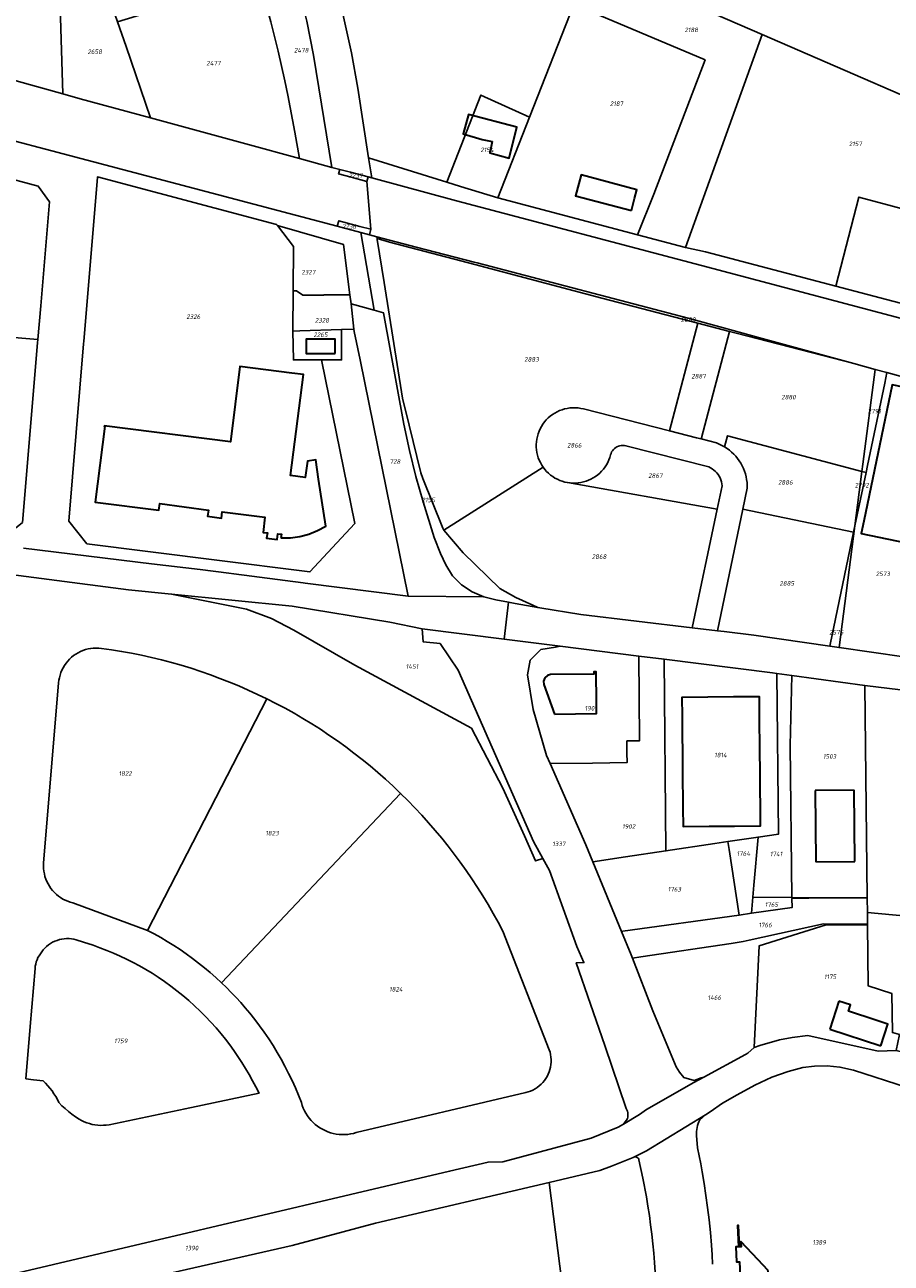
# Model space of a CAD drawing. Extents: x 177930 to 190767, y 381068 to 392034.
# Tile 88 of 256: x 181707 to 182052, y 385150 to 385643. Entities that reach past the tile are written whole.
import ezdxf
from ezdxf.enums import TextEntityAlignment as Align

# ---------------------------------------------------------------- set-up
doc = ezdxf.new("R2010")
doc.units = 0
for name, color, linetype, lineweight in [('B-XX-KG-GRENS_PERCEEL-GV', 150, 'Continuous', 25), ('B-XX-KG-GRENS_PERCEEL-S', 150, 'Continuous', 25), ('B-XX-OG-BEBOUWING-G', 7, 'Continuous', 35)]:
    doc.layers.add(name, color=color, linetype=linetype, lineweight=lineweight)
doc.styles.add('NLCS-ISO', font='NLCS-ISO.ttf', dxfattribs={"height": 1.8})

# ---------------------------------------------------------------- blocks, each defined once
blk = doc.blocks.new('SKG-PERCEELNUMMER-SO')
at = {"layer": 'DefPoints'}
blk.add_point((0, 0), dxfattribs=at)
at = {"style": 'NLCS-ISO', "oblique": 10, "flags": 1}
blk.add_attdef('GEMEENTECODE', text='', height=1.8, dxfattribs=at).set_placement((-0.5, 2.55), align=Align.MIDDLE_RIGHT)
at = {"style": 'NLCS-ISO', "oblique": 10}
blk.add_attdef('PERCEELNUMMER', text='', height=1.8, dxfattribs=at).set_placement((0, 0), align=Align.MIDDLE_CENTER)
at = {"style": 'NLCS-ISO', "oblique": 10, "flags": 1}
blk.add_attdef('SECTIE', text='', height=1.8, dxfattribs=at).set_placement((0.5, 2.5), align=Align.MIDDLE_LEFT)

msp = doc.modelspace()

# ---------------------------------------------------------------- linework, layer by layer
at = {"layer": 'B-XX-KG-GRENS_PERCEEL-GV'}
for points in [[(181832.309, 385585.051), (181836.528, 385583.929), (181843.605, 385582.066), (181845.05, 385581.685), (181843.809, 385589.713), (181839.542, 385617.322), (181837.034, 385631.35), (181830.144, 385662.54), (181829.715, 385663.776), (181826.519, 385672.985), (181826.2, 385673.904), (181798.84, 385752.729), (181785.502, 385791.159), (181773.425, 385787.453), (181776.613, 385777.87), (181813.087, 385667.956), (181813.809, 385665.268), (181816.36, 385655.787), (181819.179, 385643.989), (181821.915, 385630.479), (181829.153, 385585.891)], [(182130.533, 385712.789), (182066.017, 385751.129), (182001.565, 385789.432), (181955.692, 385746.943), (181955.608, 385746.861), (181947.458, 385739.368), (181943.407, 385735.643), (181950.451, 385736.491), (181966, 385747.005), (181981.317, 385728.585), (181942.38, 385663.87), (182000.269, 385638.737), (182091.335, 385599.167)], [(181937.898, 385729.69), (181921.399, 385746.793), (181893.982, 385720.429), (181889.278, 385720.453), (181829.715, 385663.776), (181830.144, 385662.54), (181837.034, 385631.35), (181839.542, 385617.322), (181843.809, 385589.713), (181874.865, 385580.002), (181888.485, 385614.602), (181907.839, 385605.836), (181925.451, 385650.579), (181911.186, 385656.592), (181919.145, 385673.957), (181929.126, 385696.4)], [(181719.166, 385715.248), (181719.947, 385689.146), (181719.958, 385688.783), (181722.163, 385615.074), (181729.084, 385613.159), (181757.016, 385605.589), (181747.37, 385633.863), (181743.966, 385643.685)], [(181679.618, 385660.527), (181680.623, 385626.26), (181686.146, 385624.767), (181703.564, 385620.221), (181722.163, 385615.074), (181719.958, 385688.783), (181719.947, 385689.146), (181678.814, 385687.94)], [(181919.145, 385673.957), (181911.186, 385656.592), (181925.451, 385650.579), (181977.633, 385628.583), (181957.255, 385575.195), (181950.788, 385559.072), (181969.883, 385554.025), (182000.269, 385638.737), (181942.38, 385663.87)], [(181814.452, 385599.813), (181816.345, 385589.385), (181829.153, 385585.891), (181821.915, 385630.479), (181819.179, 385643.989), (181816.36, 385655.787), (181813.809, 385665.268), (181804.787, 385662.48), (181806.753, 385654.754), (181802.267, 385653.369), (181804.922, 385643.713), (181807.826, 385632.016), (181810.498, 385620.328), (181811.731, 385614.531)], [(181814.452, 385599.813), (181811.731, 385614.531), (181810.498, 385620.328), (181807.826, 385632.016), (181804.922, 385643.713), (181802.267, 385653.369), (181787.787, 385648.897), (181785.442, 385656.502), (181743.966, 385643.685), (181747.37, 385633.863), (181757.016, 385605.589), (181795.008, 385595.205), (181816.345, 385589.385)], [(181907.839, 385605.836), (181895.213, 385573.761), (181950.788, 385559.072), (181957.255, 385575.195), (181977.633, 385628.583), (181925.451, 385650.579)], [(182123.409, 385585.194), (182091.335, 385599.167), (182000.269, 385638.737), (181969.883, 385554.025), (181977.801, 385552.245), (182029.6, 385538.646), (182038.781, 385574.064), (182121.12, 385552.041)], [(181874.865, 385580.002), (181880.294, 385578.316), (181895.213, 385573.761), (181907.839, 385605.836), (181888.485, 385614.602)], [(181716.882, 385572.238), (181712.403, 385578.434), (181696.481, 385582.661), (181653.503, 385594.07), (181647.52, 385522.908), (181712.267, 385517.445), (181713.392, 385530.803)], [(181845.05, 385581.685), (181878.694, 385572.621), (181976.203, 385546.921), (182073.196, 385521.151), (182266.605, 385469.732), (182289.046, 385463.822), (182290.709, 385468.824), (182268.73, 385474.581), (182201.018, 385493.11), (182193.1, 385495.277), (182191.553, 385495.7), (182171.014, 385501.32), (182118.576, 385515.182), (182075.477, 385526.602), (182029.6, 385538.646), (181977.801, 385552.245), (181969.883, 385554.025), (181950.788, 385559.072), (181895.213, 385573.761), (181880.294, 385578.316), (181874.865, 385580.002), (181843.809, 385589.713)], [(181807.551, 385562.771), (181807.21, 385563.216), (181735.923, 385582.058), (181735.904, 385581.825), (181730.473, 385516.761), (181730.383, 385515.671), (181724.505, 385445.238), (181731.757, 385436.274), (181755.98, 385433.212), (181786.605, 385429.34), (181816.159, 385425.603), (181820.439, 385425.062), (181838.327, 385444.347), (181825.095, 385509.314), (181816.403, 385509.31), (181813.866, 385509.309), (181813.691, 385520.759), (181813.81, 385536.766), (181813.941, 385554.427)], [(181832.309, 385585.051), (181831.844, 385583.299), (181836.873, 385581.962), (181843.134, 385580.297), (181843.605, 385582.066), (181836.528, 385583.929)], [(182121.12, 385552.041), (182038.781, 385574.064), (182029.6, 385538.646), (182075.477, 385526.602), (182118.576, 385515.182)], [(181813.941, 385554.427), (181813.81, 385536.766), (181815.094, 385536.794), (181817.65, 385535.128), (181818.859, 385535.084), (181822.976, 385535.139), (181825.931, 385535.12), (181825.931, 385535.19), (181836.378, 385535.229), (181833.838, 385555.189), (181807.551, 385562.771)], [(181831.343, 385562.487), (181840.718, 385560.017), (181844.142, 385559.109), (181844.713, 385561.253), (181840.296, 385562.428), (181831.92, 385564.655)], [(181899.452, 385412.984), (181902.088, 385412.457), (181911.131, 385410.949), (181909.073, 385411.882), (181902.386, 385414.915), (181896.041, 385418.525), (181881.349, 385432.618), (181873.71, 385441.693), (181873.524, 385441.914), (181873.325, 385442.408), (181865.352, 385462.184), (181864.604, 385464.483), (181859.856, 385483.403), (181857.27, 385494.154), (181849.972, 385540.12), (181847.256, 385557.223), (181847.194, 385557.613), (181847.08, 385558.329), (181844.142, 385559.109), (181840.718, 385560.017), (181846.012, 385529.09), (181849.655, 385528.084), (181857.746, 385483.806), (181860.064, 385473.308), (181862.54, 385463.004), (181865.437, 385452.867), (181869.918, 385438.788), (181872.414, 385432.353), (181874.442, 385427.831), (181877.183, 385423.55), (181880.768, 385419.933), (181884.939, 385417.102), (181889.623, 385415.207), (181894.405, 385413.993)], [(182036.834, 385507.894), (182000.312, 385517.85), (181984.966, 385522.033), (181970.851, 385525.881), (181886.936, 385547.918), (181885.75, 385548.229), (181862.642, 385554.201), (181847.08, 385558.329), (181847.194, 385557.613), (181852.077, 385556.116), (181885.983, 385547.208), (181936.553, 385533.915), (181974.789, 385523.942), (181984.794, 385521.332), (181987.373, 385520.66), (181989.959, 385519.985), (182036.83, 385507.877)], [(181873.71, 385441.693), (181913.243, 385466.658), (181912.654, 385467.557), (181912.13, 385468.495), (181911.675, 385469.469), (181911.291, 385470.473), (181910.98, 385471.501), (181910.743, 385472.55), (181910.582, 385473.612), (181910.497, 385474.684), (181910.49, 385475.759), (181910.559, 385476.831), (181910.705, 385477.896), (181910.927, 385478.948), (181911.223, 385479.981), (181911.593, 385480.99), (181912.034, 385481.97), (181912.545, 385482.916), (181913.121, 385483.823), (181913.761, 385484.686), (181914.462, 385485.501), (181915.219, 385486.264), (181916.028, 385486.971), (181916.886, 385487.618), (181917.789, 385488.202), (181918.731, 385488.72), (181919.707, 385489.169), (181920.713, 385489.547), (181921.744, 385489.852), (181922.794, 385490.082), (181923.857, 385490.237), (181924.929, 385490.315), (181926.004, 385490.316), (181927.076, 385490.24), (181928.14, 385490.087), (181929.19, 385489.859), (181963.428, 385481.115), (181974.789, 385523.942), (181936.553, 385533.915), (181885.983, 385547.208), (181852.077, 385556.116), (181847.194, 385557.613), (181847.256, 385557.223), (181849.972, 385540.12), (181857.27, 385494.154), (181859.856, 385483.403), (181864.604, 385464.483), (181865.352, 385462.184), (181873.325, 385442.408), (181873.524, 385441.914)], [(181813.81, 385536.766), (181813.691, 385520.759), (181816.448, 385520.853), (181833.069, 385521.414), (181837.972, 385521.58), (181836.836, 385531.627), (181836.378, 385535.229), (181825.931, 385535.19), (181825.931, 385535.12), (181822.976, 385535.139), (181818.859, 385535.084), (181817.65, 385535.128), (181815.094, 385536.794)], [(181859.492, 385415.418), (181889.623, 385415.207), (181884.939, 385417.102), (181880.768, 385419.933), (181877.183, 385423.55), (181874.442, 385427.831), (181872.414, 385432.353), (181869.918, 385438.788), (181865.437, 385452.867), (181862.54, 385463.004), (181860.064, 385473.308), (181857.746, 385483.806), (181849.655, 385528.084), (181846.012, 385529.09), (181836.836, 385531.627), (181837.972, 385521.58), (181838.086, 385520.572), (181840.376, 385509.321)], [(181646.766, 385513.968), (181645.538, 385499.414), (181644.171, 385483.211), (181655.795, 385445.968), (181700.702, 385440.357), (181706.14, 385444.721), (181712.157, 385516.142), (181712.267, 385517.445), (181647.52, 385522.908)], [(181987.373, 385520.66), (181984.794, 385521.332), (181974.789, 385523.942), (181963.428, 385481.115), (181974.256, 385478.35), (181976.024, 385477.898), (181976.152, 385478.38)], [(181816.403, 385509.31), (181825.095, 385509.314), (181833.029, 385509.318), (181833.069, 385521.414), (181816.448, 385520.853), (181813.691, 385520.759), (181813.866, 385509.309)], [(182040.011, 385464.959), (182040.383, 385467.829), (182045.282, 385505.591), (182036.834, 385507.894), (182036.83, 385507.877), (181989.959, 385519.985), (181987.373, 385520.66), (181976.152, 385478.38), (181976.024, 385477.898), (181982.126, 385476.34), (181983.244, 385475.884), (181984.333, 385475.36), (181985.359, 385474.787), (181986.522, 385479.16)], [(182042.226, 385467.351), (182041.636, 385464.527), (182037.205, 385443.327), (182030.934, 385394.99), (182056.608, 385391.247), (182056.77, 385392.021), (182065.407, 385433.399), (182085.925, 385429.077), (182098.519, 385489.733), (182098.847, 385491.314), (182068.177, 385499.35), (182049.952, 385504.318), (182049.07, 385500.097)], [(182049.952, 385504.318), (182045.282, 385505.591), (182040.383, 385467.829), (182040.011, 385464.959), (182041.636, 385464.527), (182042.226, 385467.351), (182049.07, 385500.097)], [(181913.243, 385466.658), (181913.889, 385465.814), (181914.593, 385465.017), (181915.352, 385464.272), (181916.161, 385463.582), (181917.017, 385462.951), (181917.915, 385462.382), (181918.851, 385461.878), (181919.82, 385461.441), (181920.818, 385461.074), (181921.839, 385460.778), (181922.879, 385460.555), (181923.936, 385460.407), (181925.002, 385460.335), (181926.07, 385460.339), (181927.134, 385460.419), (181928.191, 385460.575), (181929.233, 385460.805), (181930.257, 385461.108), (181931.256, 385461.484), (181932.227, 385461.93), (181933.163, 385462.444), (181934.06, 385463.023), (181934.913, 385463.665), (181935.719, 385464.365), (181936.473, 385465.121), (181937.171, 385465.929), (181937.81, 385466.784), (181938.387, 385467.683), (181938.898, 385468.621), (181939.341, 385469.592), (181939.714, 385470.593), (181940.015, 385471.617), (181940.2, 385472.191), (181940.453, 385472.739), (181940.77, 385473.252), (181941.147, 385473.724), (181941.577, 385474.147), (181942.055, 385474.514), (181942.574, 385474.822), (181943.126, 385475.065), (181943.704, 385475.24), (181944.298, 385475.345), (181944.9, 385475.377), (181945.502, 385475.336), (181946.095, 385475.223), (181979.072, 385466.8), (181979.798, 385466.451), (181980.489, 385466.037), (181981.139, 385465.56), (181981.741, 385465.025), (181982.292, 385464.437), (181982.786, 385463.8), (181983.218, 385463.12), (181983.586, 385462.404), (181983.886, 385461.656), (181984.116, 385460.884), (181984.273, 385460.093), (181984.356, 385459.292), (181982.421, 385450.051), (181972.533, 385402.84), (181982.499, 385401.658), (181992.63, 385450.014), (181994.364, 385458.29), (181994.359, 385459.446), (181994.282, 385460.6), (181994.134, 385461.746), (181993.916, 385462.882), (181993.628, 385464.002), (181993.271, 385465.101), (181992.848, 385466.177), (181992.358, 385467.225), (181991.805, 385468.24), (181991.191, 385469.219), (181990.517, 385470.159), (181989.786, 385471.055), (181989.002, 385471.904), (181988.166, 385472.703), (181987.283, 385473.449), (181986.355, 385474.139), (181985.387, 385474.771), (181985.359, 385474.787), (181984.333, 385475.36), (181983.244, 385475.884), (181982.126, 385476.34), (181976.024, 385477.898), (181974.256, 385478.35), (181963.428, 385481.115), (181929.19, 385489.859), (181928.14, 385490.087), (181927.076, 385490.24), (181926.004, 385490.316), (181924.929, 385490.315), (181923.857, 385490.237), (181922.794, 385490.082), (181921.744, 385489.852), (181920.713, 385489.547), (181919.707, 385489.169), (181918.731, 385488.72), (181917.789, 385488.202), (181916.886, 385487.618), (181916.028, 385486.971), (181915.219, 385486.264), (181914.462, 385485.501), (181913.761, 385484.686), (181913.121, 385483.823), (181912.545, 385482.916), (181912.034, 385481.97), (181911.593, 385480.99), (181911.223, 385479.981), (181910.927, 385478.948), (181910.705, 385477.896), (181910.559, 385476.831), (181910.49, 385475.759), (181910.497, 385474.684), (181910.582, 385473.612), (181910.743, 385472.55), (181910.98, 385471.501), (181911.291, 385470.473), (181911.675, 385469.469), (181912.13, 385468.495), (181912.654, 385467.557)], [(182036.685, 385440.842), (182036.698, 385440.903), (182037.205, 385443.327), (182040.011, 385464.959), (181986.522, 385479.16), (181985.359, 385474.787), (181985.387, 385474.771), (181986.355, 385474.139), (181987.283, 385473.449), (181988.166, 385472.703), (181989.002, 385471.904), (181989.786, 385471.055), (181990.517, 385470.159), (181991.191, 385469.219), (181991.805, 385468.24), (181992.358, 385467.225), (181992.848, 385466.177), (181993.271, 385465.101), (181993.628, 385464.002), (181993.916, 385462.882), (181994.134, 385461.746), (181994.282, 385460.6), (181994.359, 385459.446), (181994.364, 385458.29), (181992.63, 385450.014)], [(181984.356, 385459.292), (181984.273, 385460.093), (181984.116, 385460.884), (181983.886, 385461.656), (181983.586, 385462.404), (181983.218, 385463.12), (181982.786, 385463.8), (181982.292, 385464.437), (181981.741, 385465.025), (181981.139, 385465.56), (181980.489, 385466.037), (181979.798, 385466.451), (181979.072, 385466.8), (181946.095, 385475.223), (181945.502, 385475.336), (181944.9, 385475.377), (181944.298, 385475.345), (181943.704, 385475.24), (181943.126, 385475.065), (181942.574, 385474.822), (181942.055, 385474.514), (181941.577, 385474.147), (181941.147, 385473.724), (181940.77, 385473.252), (181940.453, 385472.739), (181940.2, 385472.191), (181940.015, 385471.617), (181939.714, 385470.593), (181939.341, 385469.592), (181938.898, 385468.621), (181938.387, 385467.683), (181937.81, 385466.784), (181937.171, 385465.929), (181936.473, 385465.121), (181935.719, 385464.365), (181934.913, 385463.665), (181934.06, 385463.023), (181933.163, 385462.444), (181932.227, 385461.93), (181931.256, 385461.484), (181930.257, 385461.108), (181929.233, 385460.805), (181928.191, 385460.575), (181927.134, 385460.419), (181926.07, 385460.339), (181925.002, 385460.335), (181923.936, 385460.407), (181922.879, 385460.555), (181982.421, 385450.051)], [(181909.073, 385411.882), (181911.131, 385410.949), (181911.836, 385410.831), (181928.227, 385408.097), (181972.533, 385402.84), (181982.421, 385450.051), (181922.879, 385460.555), (181921.839, 385460.778), (181920.818, 385461.074), (181919.82, 385461.441), (181918.851, 385461.878), (181917.915, 385462.382), (181917.017, 385462.951), (181916.161, 385463.582), (181915.352, 385464.272), (181914.593, 385465.017), (181913.889, 385465.814), (181913.243, 385466.658), (181873.71, 385441.693), (181881.349, 385432.618), (181896.041, 385418.525), (181902.386, 385414.915)], [(182037.205, 385443.327), (182041.636, 385464.527), (182040.011, 385464.959)], [(181982.499, 385401.658), (181985.228, 385401.334), (181997.015, 385399.935), (182027.191, 385395.536), (182027.33, 385396.197), (182036.685, 385440.842), (181992.63, 385450.014)], [(182027.191, 385395.536), (182030.934, 385394.99), (182037.205, 385443.327), (182036.698, 385440.903), (182036.685, 385440.842), (182027.33, 385396.197)], [(181765.464, 385416.267), (181780.658, 385413.21), (181795.22, 385410.28), (181805.106, 385406.528), (181814.049, 385401.909), (181838.295, 385387.958), (181884.686, 385362.947), (181897.129, 385339.047), (181905.852, 385320.188), (181910.152, 385310.208), (181913.084, 385311.132), (181909.309, 385317.902), (181879.42, 385385.996), (181872.212, 385396.653), (181865.424, 385397.276), (181865.061, 385402.466), (181852.168, 385405.126), (181813.386, 385411.477)], [(181976.096, 385223.895), (181973.329, 385222.939), (181969.114, 385224.107), (181967.406, 385226.233), (181966.116, 385228.356), (181956.773, 385250.523), (181948.737, 385271.583), (181948.25, 385272.861), (181944.422, 385282.125), (181932.994, 385309.785), (181930.167, 385316.627), (181916.003, 385348.837), (181914.589, 385352.052), (181909.215, 385370.412), (181906.993, 385384.091), (181908.106, 385389.965), (181912.32, 385394.252), (181918.096, 385395.189), (181920.028, 385395.503), (181897.711, 385398.303), (181865.061, 385402.466), (181865.424, 385397.276), (181872.212, 385396.653), (181879.42, 385385.996), (181909.309, 385317.902), (181913.084, 385311.132), (181915.756, 385306.338), (181926.613, 385276.178), (181929.44, 385269.793), (181926.351, 385269.694), (181937.688, 385236.767), (181946.287, 385211.763), (181946.546, 385211.232), (181946.731, 385210.67), (181946.839, 385210.089), (181946.867, 385209.499), (181946.911, 385208.936), (181946.881, 385208.372), (181946.778, 385207.817), (181946.38, 385207.087), (181945.866, 385206.435), (181945.198, 385205.588), (181951.521, 385209.314), (181954.347, 385211.424), (181973.162, 385222.093), (181977.152, 385224.26)], [(181714.533, 385307.157), (181714.501, 385308.226), (181714.545, 385309.294), (181720.51, 385380.914), (181720.627, 385381.971), (181720.819, 385383.017), (181721.085, 385384.047), (181721.423, 385385.056), (181721.832, 385386.038), (181722.309, 385386.988), (181722.852, 385387.903), (181723.459, 385388.776), (181724.126, 385389.605), (181724.85, 385390.384), (181725.628, 385391.109), (181726.455, 385391.778), (181727.327, 385392.387), (181728.24, 385392.932), (181729.19, 385393.411), (181730.171, 385393.821), (181731.179, 385394.162), (181732.208, 385394.429), (181733.254, 385394.623), (181734.311, 385394.743), (181735.374, 385394.787), (181736.437, 385394.756), (181737.495, 385394.65), (181741.52, 385394.08), (181745.532, 385393.432), (181749.532, 385392.707), (181753.517, 385391.905), (181757.485, 385391.025), (181761.436, 385390.07), (181765.368, 385389.038), (181769.279, 385387.93), (181773.168, 385386.747), (181777.033, 385385.489), (181780.873, 385384.157), (181784.687, 385382.75), (181788.473, 385381.27), (181792.229, 385379.718), (181795.955, 385378.093), (181799.649, 385376.396), (181803.309, 385374.628), (181806.955, 385372.778), (181810.565, 385370.858), (181814.137, 385368.869), (181817.67, 385366.81), (181821.162, 385364.683), (181824.611, 385362.488), (181828.018, 385360.227), (181831.38, 385357.9), (181834.696, 385355.508), (181837.965, 385353.052), (181841.186, 385350.533), (181844.357, 385347.952), (181847.477, 385345.31), (181850.546, 385342.608), (181853.561, 385339.846), (181856.522, 385337.027), (181859.385, 385334.191), (181862.193, 385331.3), (181864.946, 385328.357), (181867.643, 385325.362), (181870.282, 385322.316), (181872.862, 385319.221), (181875.384, 385316.077), (181877.845, 385312.886), (181880.244, 385309.648), (181882.582, 385306.366), (181884.857, 385303.039), (181887.069, 385299.67), (181889.215, 385296.26), (181891.297, 385292.809), (181893.313, 385289.319), (181895.262, 385285.792), (181897.143, 385282.228), (181915.66, 385235.101), (181915.952, 385234.151), (181916.171, 385233.182), (181916.316, 385232.199), (181916.385, 385231.207), (181916.379, 385230.214), (181916.298, 385229.223), (181916.141, 385228.242), (181915.91, 385227.275), (181915.606, 385226.329), (181915.23, 385225.409), (181914.786, 385224.52), (181914.276, 385223.667), (181913.702, 385222.856), (181913.068, 385222.091), (181912.378, 385221.376), (181911.635, 385220.715), (181910.845, 385220.114), (181910.01, 385219.574), (181909.137, 385219.099), (181908.231, 385218.692), (181907.296, 385218.355), (181906.338, 385218.09), (181838.894, 385202.17), (181837.779, 385201.862), (181836.646, 385201.629), (181835.5, 385201.473), (181834.346, 385201.393), (181833.19, 385201.391), (181832.035, 385201.465), (181830.889, 385201.617), (181829.755, 385201.845), (181828.639, 385202.148), (181827.545, 385202.525), (181826.479, 385202.974), (181825.446, 385203.493), (181824.449, 385204.081), (181823.494, 385204.733), (181822.585, 385205.448), (181821.725, 385206.222), (181820.919, 385207.051), (181820.17, 385207.933), (181819.482, 385208.862), (181818.857, 385209.836), (181818.299, 385210.849), (181817.81, 385211.897), (181817.391, 385212.975), (181817.046, 385214.079), (181815.888, 385217.032), (181814.657, 385219.955), (181813.353, 385222.847), (181811.978, 385225.705), (181810.532, 385228.527), (181809.015, 385231.313), (181807.43, 385234.06), (181805.776, 385236.767), (181804.056, 385239.432), (181802.269, 385242.052), (181800.418, 385244.628), (181798.503, 385247.156), (181796.525, 385249.636), (181794.754, 385251.754), (181792.938, 385253.833), (181791.078, 385255.874), (181789.175, 385257.874), (181787.23, 385259.833), (181785.243, 385261.75), (181783.03, 385263.79), (181780.77, 385265.779), (181778.465, 385267.713), (181776.114, 385269.594), (181773.721, 385271.419), (181771.285, 385273.187), (181768.809, 385274.898), (181766.293, 385276.551), (181763.739, 385278.144), (181761.149, 385279.677), (181758.524, 385281.15), (181755.865, 385282.56), (181726.199, 385293.512), (181725.165, 385293.784), (181724.154, 385294.13), (181723.169, 385294.546), (181722.217, 385295.031), (181721.301, 385295.584), (181720.428, 385296.199), (181719.6, 385296.876), (181718.823, 385297.61), (181718.099, 385298.397), (181717.434, 385299.234), (181716.83, 385300.116), (181716.291, 385301.038), (181715.818, 385301.997), (181715.415, 385302.987), (181715.084, 385304.004), (181714.825, 385305.041), (181714.642, 385306.094)], [(181803.309, 385374.628), (181799.649, 385376.396), (181795.955, 385378.093), (181792.229, 385379.718), (181788.473, 385381.27), (181784.687, 385382.75), (181780.873, 385384.157), (181777.033, 385385.489), (181773.168, 385386.747), (181769.279, 385387.93), (181765.368, 385389.038), (181761.436, 385390.07), (181757.485, 385391.025), (181753.517, 385391.905), (181749.532, 385392.707), (181745.532, 385393.432), (181741.52, 385394.08), (181737.495, 385394.65), (181736.437, 385394.756), (181735.374, 385394.787), (181734.311, 385394.743), (181733.254, 385394.623), (181732.208, 385394.429), (181731.179, 385394.162), (181730.171, 385393.821), (181729.19, 385393.411), (181728.24, 385392.932), (181727.327, 385392.387), (181726.455, 385391.778), (181725.628, 385391.109), (181724.85, 385390.384), (181724.126, 385389.605), (181723.459, 385388.776), (181722.852, 385387.903), (181722.309, 385386.988), (181721.832, 385386.038), (181721.423, 385385.056), (181721.085, 385384.047), (181720.819, 385383.017), (181720.627, 385381.971), (181720.51, 385380.914), (181714.545, 385309.294), (181714.501, 385308.226), (181714.533, 385307.157), (181714.642, 385306.094), (181714.825, 385305.041), (181715.084, 385304.004), (181715.415, 385302.987), (181715.818, 385301.997), (181716.291, 385301.038), (181716.83, 385300.116), (181717.434, 385299.234), (181718.099, 385298.397), (181718.823, 385297.61), (181719.6, 385296.876), (181720.428, 385296.199), (181721.301, 385295.584), (181722.217, 385295.031), (181723.169, 385294.546), (181724.154, 385294.13), (181725.165, 385293.784), (181726.199, 385293.512), (181755.865, 385282.56)], [(181951.264, 385391.584), (181920.028, 385395.503), (181918.096, 385395.189), (181912.32, 385394.252), (181908.106, 385389.965), (181906.993, 385384.091), (181909.215, 385370.412), (181914.589, 385352.052), (181916.003, 385348.837), (181932.868, 385349.075), (181946.6, 385349.25), (181946.552, 385353.139), (181946.538, 385357.891), (181949.326, 385357.934), (181951.537, 385357.978), (181951.384, 385375.298)], [(181932.994, 385309.785), (181946.019, 385311.741), (181962.008, 385314.142), (181962.007, 385314.256), (181961.316, 385390.323), (181951.264, 385391.584), (181951.384, 385375.298), (181951.537, 385357.978), (181949.326, 385357.934), (181946.538, 385357.891), (181946.552, 385353.139), (181946.6, 385349.25), (181932.868, 385349.075), (181916.003, 385348.837), (181930.167, 385316.627)], [(181998.701, 385319.652), (182006.819, 385320.871), (182006.121, 385384.681), (182004.44, 385384.912), (181961.316, 385390.323), (181962.007, 385314.256), (181962.008, 385314.142), (181981.533, 385317.074), (181986.647, 385317.842)], [(181996.602, 385295.78), (182012.096, 385295.664), (182011.436, 385356.019), (182012.052, 385383.864), (182006.121, 385384.681), (182006.819, 385320.871), (181998.701, 385319.652), (181997.016, 385300.479)], [(182025.828, 385295.546), (182042.123, 385295.439), (182041.145, 385379.859), (182012.052, 385383.864), (182011.436, 385356.019), (182012.096, 385295.664)], [(182042.123, 385295.439), (182042.178, 385289.607), (182097.756, 385284.551), (182105.245, 385371.081), (182095.772, 385373.259), (182041.145, 385379.859)], [(181803.309, 385374.628), (181755.865, 385282.56), (181758.524, 385281.15), (181761.149, 385279.677), (181763.739, 385278.144), (181766.293, 385276.551), (181768.809, 385274.898), (181771.285, 385273.187), (181773.721, 385271.419), (181776.114, 385269.594), (181778.465, 385267.713), (181780.77, 385265.779), (181783.03, 385263.79), (181785.243, 385261.75), (181856.522, 385337.027), (181853.561, 385339.846), (181850.546, 385342.608), (181847.477, 385345.31), (181844.357, 385347.952), (181841.186, 385350.533), (181837.965, 385353.052), (181834.696, 385355.508), (181831.38, 385357.9), (181828.018, 385360.227), (181824.611, 385362.488), (181821.162, 385364.683), (181817.67, 385366.81), (181814.137, 385368.869), (181810.565, 385370.858), (181806.955, 385372.778)], [(181915.66, 385235.101), (181897.143, 385282.228), (181895.262, 385285.792), (181893.313, 385289.319), (181891.297, 385292.809), (181889.215, 385296.26), (181887.069, 385299.67), (181884.857, 385303.039), (181882.582, 385306.366), (181880.244, 385309.648), (181877.845, 385312.886), (181875.384, 385316.077), (181872.862, 385319.221), (181870.282, 385322.316), (181867.643, 385325.362), (181864.946, 385328.357), (181862.193, 385331.3), (181859.385, 385334.191), (181856.522, 385337.027), (181785.243, 385261.75), (181787.23, 385259.833), (181789.175, 385257.874), (181791.078, 385255.874), (181792.938, 385253.833), (181794.754, 385251.754), (181796.525, 385249.636), (181798.503, 385247.156), (181800.418, 385244.628), (181802.269, 385242.052), (181804.056, 385239.432), (181805.776, 385236.767), (181807.43, 385234.06), (181809.015, 385231.313), (181810.532, 385228.527), (181811.978, 385225.705), (181813.353, 385222.847), (181814.657, 385219.955), (181815.888, 385217.032), (181817.046, 385214.079), (181817.391, 385212.975), (181817.81, 385211.897), (181818.299, 385210.849), (181818.857, 385209.836), (181819.482, 385208.862), (181820.17, 385207.933), (181820.919, 385207.051), (181821.725, 385206.222), (181822.585, 385205.448), (181823.494, 385204.733), (181824.449, 385204.081), (181825.446, 385203.493), (181826.479, 385202.974), (181827.545, 385202.525), (181828.639, 385202.148), (181829.755, 385201.845), (181830.889, 385201.617), (181832.035, 385201.465), (181833.19, 385201.391), (181834.346, 385201.393), (181835.5, 385201.473), (181836.646, 385201.629), (181837.779, 385201.862), (181838.894, 385202.17), (181906.338, 385218.09), (181907.296, 385218.355), (181908.231, 385218.692), (181909.137, 385219.099), (181910.01, 385219.574), (181910.845, 385220.114), (181911.635, 385220.715), (181912.378, 385221.376), (181913.068, 385222.091), (181913.702, 385222.856), (181914.276, 385223.667), (181914.786, 385224.52), (181915.23, 385225.409), (181915.606, 385226.329), (181915.91, 385227.275), (181916.141, 385228.242), (181916.298, 385229.223), (181916.379, 385230.214), (181916.385, 385231.207), (181916.316, 385232.199), (181916.171, 385233.182), (181915.952, 385234.151)], [(181932.994, 385309.785), (181944.422, 385282.125), (181944.902, 385282.192), (181991.12, 385288.658), (181987.125, 385314.725), (181986.647, 385317.842), (181981.533, 385317.074), (181962.008, 385314.142), (181946.019, 385311.741)], [(181987.125, 385314.725), (181991.12, 385288.658), (181996.036, 385289.346), (181996.602, 385295.78), (181997.016, 385300.479), (181998.701, 385319.652), (181986.647, 385317.842)], [(181944.422, 385282.125), (181948.25, 385272.861), (181948.737, 385271.583), (181952.111, 385272.083), (181988.009, 385277.4), (181992.737, 385278.1), (181995.093, 385278.617), (182024.702, 385285.117), (182042.221, 385285.067), (182042.178, 385289.607), (182042.123, 385295.439), (182025.828, 385295.546), (182025.712, 385295.469), (182012.15, 385295.268), (182012.199, 385291.608), (181996.036, 385289.346), (181991.12, 385288.658), (181944.902, 385282.192)], [(181996.602, 385295.78), (181996.036, 385289.346), (182012.199, 385291.608), (182012.15, 385295.268), (182025.712, 385295.469), (182025.828, 385295.546), (182012.096, 385295.664)], [(182097.756, 385284.551), (182042.178, 385289.607), (182042.221, 385285.067), (182042.223, 385284.761), (182042.453, 385260.545), (182051.863, 385257.513), (182052.125, 385241.94), (182054.877, 385241.144), (182053.669, 385234.804), (182070.998, 385230.618), (182080.004, 385228.728), (182092.644, 385227.394), (182092.809, 385227.404), (182097.594, 385282.689)], [(181995.093, 385278.617), (181992.737, 385278.1), (181988.009, 385277.4), (181952.111, 385272.083), (181948.737, 385271.583), (181956.773, 385250.523), (181966.116, 385228.356), (181967.406, 385226.233), (181969.114, 385224.107), (181973.329, 385222.939), (181976.096, 385223.895), (181977.152, 385224.26), (181993.655, 385233.222), (181994.624, 385233.701), (181997.169, 385236.009), (181999.165, 385276.431), (182025.703, 385284.738), (182042.223, 385284.761), (182042.221, 385285.067), (182024.702, 385285.117)], [(182042.223, 385284.761), (182025.703, 385284.738), (181999.165, 385276.431), (181997.169, 385236.009), (181999.396, 385236.822), (182007.249, 385239.023), (182012.225, 385239.932), (182018.521, 385240.734), (182046.484, 385234.554), (182053.669, 385234.804), (182054.877, 385241.144), (182052.125, 385241.94), (182051.863, 385257.513), (182042.453, 385260.545)], [(181707.513, 385223.597), (181709.243, 385244.386), (181711.157, 385267.393), (181711.23, 385268.292), (181711.38, 385269.181), (181711.607, 385270.054), (181711.909, 385270.904), (181712.284, 385271.724), (181712.728, 385272.509), (181713.239, 385273.252), (181713.777, 385274.058), (181714.374, 385274.82), (181715.029, 385275.534), (181715.735, 385276.196), (181716.491, 385276.803), (181717.29, 385277.349), (181718.129, 385277.834), (181719.002, 385278.253), (181719.905, 385278.604), (181720.832, 385278.885), (181721.777, 385279.094), (181722.736, 385279.231), (181723.702, 385279.294), (181724.671, 385279.283), (181725.636, 385279.199), (181726.591, 385279.041), (181727.532, 385278.81), (181730.354, 385277.884), (181734.218, 385276.62), (181736.94, 385275.657), (181739.637, 385274.625), (181742.306, 385273.526), (181744.947, 385272.359), (181747.558, 385271.126), (181750.137, 385269.827), (181752.682, 385268.464), (181755.191, 385267.036), (181757.664, 385265.546), (181760.098, 385263.993), (181762.627, 385262.251), (181765.11, 385260.443), (181767.545, 385258.572), (181769.931, 385256.638), (181772.265, 385254.643), (181774.547, 385252.588), (181776.775, 385250.474), (181778.947, 385248.303), (181781.062, 385246.076), (181783.118, 385243.795), (181785.114, 385241.461), (181786.87, 385239.263), (181788.574, 385237.025), (181790.225, 385234.747), (181791.821, 385232.43), (181793.363, 385230.077), (181794.848, 385227.687), (181796.276, 385225.264), (181797.647, 385222.807), (181798.96, 385220.319), (181800.213, 385217.8), (181770.776, 385211.641), (181740.586, 385205.321), (181739.469, 385205.157), (181738.344, 385205.067), (181737.216, 385205.051), (181736.089, 385205.11), (181734.968, 385205.244), (181733.859, 385205.451), (181732.765, 385205.73), (181731.693, 385206.082), (181730.646, 385206.503), (181729.629, 385206.993), (181728.647, 385207.549), (181727.194, 385208.492), (181725.785, 385209.499), (181724.421, 385210.566), (181723.105, 385211.693), (181721.84, 385212.876), (181720.629, 385214.114), (181720.03, 385215.316), (181719.374, 385216.486), (181718.66, 385217.623), (181717.892, 385218.724), (181717.07, 385219.786), (181716.197, 385220.806), (181715.276, 385221.782), (181714.307, 385222.711), (181710.485, 385223.21)], [(181760.098, 385263.993), (181757.664, 385265.546), (181755.191, 385267.036), (181752.682, 385268.464), (181750.137, 385269.827), (181747.558, 385271.126), (181744.947, 385272.359), (181742.306, 385273.526), (181739.637, 385274.625), (181736.94, 385275.657), (181734.218, 385276.62), (181730.354, 385277.884), (181727.532, 385278.81), (181726.591, 385279.041), (181725.636, 385279.199), (181724.671, 385279.283), (181723.702, 385279.294), (181722.736, 385279.231), (181721.777, 385279.094), (181720.832, 385278.885), (181719.905, 385278.604), (181719.002, 385278.253), (181718.129, 385277.834), (181717.29, 385277.349), (181716.491, 385276.803), (181715.735, 385276.196), (181715.029, 385275.534), (181714.374, 385274.82), (181713.777, 385274.058), (181713.239, 385273.252), (181712.728, 385272.509), (181712.284, 385271.724), (181711.909, 385270.904), (181711.607, 385270.054), (181711.38, 385269.181), (181711.23, 385268.292), (181711.157, 385267.393), (181709.243, 385244.386), (181707.513, 385223.597), (181710.485, 385223.21), (181714.307, 385222.711), (181715.276, 385221.782), (181716.197, 385220.806), (181717.07, 385219.786), (181717.892, 385218.724), (181718.66, 385217.623), (181719.374, 385216.486), (181720.03, 385215.316), (181720.629, 385214.114), (181721.84, 385212.876), (181723.105, 385211.693), (181724.421, 385210.566), (181725.785, 385209.499), (181727.194, 385208.492), (181728.647, 385207.549), (181729.629, 385206.993), (181730.646, 385206.503), (181731.693, 385206.082), (181732.765, 385205.73), (181733.859, 385205.451), (181734.968, 385205.244), (181736.089, 385205.11), (181737.216, 385205.051), (181738.344, 385205.067), (181739.469, 385205.157), (181740.586, 385205.321), (181770.776, 385211.641), (181800.213, 385217.8), (181798.96, 385220.319), (181797.647, 385222.807), (181796.276, 385225.264), (181794.848, 385227.687), (181793.363, 385230.077), (181791.821, 385232.43), (181790.225, 385234.747), (181788.574, 385237.025), (181786.87, 385239.263), (181785.114, 385241.461), (181783.118, 385243.795), (181781.062, 385246.076), (181778.947, 385248.303), (181776.775, 385250.474), (181774.547, 385252.588), (181772.265, 385254.643), (181769.931, 385256.638), (181767.545, 385258.572), (181765.11, 385260.443), (181762.627, 385262.251)], [(181752.342, 385143.351), (181762.449, 385005.485), (181771.206, 385007.364), (181855.556, 385015.133), (181935.952, 385022.323), (181915.652, 385182.369), (181846.539, 385166.111), (181813.374, 385157.276), (181765.55, 385146.444)]]:
    msp.add_lwpolyline(points, close=True, dxfattribs=at)
for points in [[(181514.055, 385646.216), (181571.258, 385630.862), (181661.597, 385607.235), (181691.009, 385599.443), (181715.332, 385593.055), (181831.343, 385562.487), (181831.92, 385564.655), (181840.296, 385562.428), (181844.713, 385561.253), (181843.134, 385580.297), (181836.873, 385581.962), (181831.844, 385583.299), (181832.309, 385585.051), (181829.153, 385585.891), (181816.345, 385589.385), (181795.008, 385595.205), (181757.016, 385605.589), (181729.084, 385613.159), (181722.163, 385615.074), (181703.564, 385620.221), (181686.146, 385624.767), (181680.623, 385626.26), (181650.766, 385634.331), (181609.279, 385645.437)], [(181706.563, 385434.526), (181757.499, 385428.32), (181776.765, 385425.972), (181788.218, 385424.511), (181790.141, 385424.266), (181817.76, 385420.742), (181818.563, 385420.64), (181859.492, 385415.418), (181840.376, 385509.321), (181838.086, 385520.572), (181837.972, 385521.58), (181833.069, 385521.414), (181833.029, 385509.318), (181825.095, 385509.314), (181838.327, 385444.347), (181820.439, 385425.062), (181816.159, 385425.603), (181786.605, 385429.34), (181755.98, 385433.212), (181731.757, 385436.274), (181724.505, 385445.238), (181730.383, 385515.671), (181730.473, 385516.761), (181735.904, 385581.825), (181735.923, 385582.058), (181807.21, 385563.216), (181807.551, 385562.771), (181833.838, 385555.189), (181836.378, 385535.229), (181836.836, 385531.627), (181846.012, 385529.09), (181840.718, 385560.017), (181831.343, 385562.487), (181715.332, 385593.055), (181691.009, 385599.443)], [(181696.481, 385582.661), (181712.403, 385578.434), (181716.882, 385572.238), (181713.392, 385530.803), (181712.267, 385517.445), (181712.157, 385516.142), (181706.14, 385444.721)], [(182073.196, 385521.151), (181976.203, 385546.921), (181878.694, 385572.621), (181845.05, 385581.685), (181843.605, 385582.066), (181843.134, 385580.297), (181844.713, 385561.253), (181844.142, 385559.109), (181847.08, 385558.329), (181862.642, 385554.201), (181885.75, 385548.229), (181886.936, 385547.918), (181970.851, 385525.881), (181984.966, 385522.033), (182000.312, 385517.85), (182036.834, 385507.894), (182045.282, 385505.591), (182049.952, 385504.318), (182068.177, 385499.35)], [(181656.496, 385429.85), (181748.359, 385417.977), (181765.464, 385416.267), (181813.386, 385411.477), (181852.168, 385405.126), (181865.061, 385402.466), (181897.711, 385398.303), (181899.452, 385412.984), (181894.405, 385413.993), (181889.623, 385415.207), (181859.492, 385415.418), (181818.563, 385420.64), (181817.76, 385420.742), (181790.141, 385424.266), (181788.218, 385424.511), (181776.765, 385425.972), (181757.499, 385428.32), (181706.563, 385434.526)], [(181678.955, 385140.408), (181876.027, 385186.792), (181891.306, 385190.439), (181897.123, 385190.494), (181932.353, 385199.946), (181943.066, 385204.332), (181945.198, 385205.588), (181945.866, 385206.435), (181946.38, 385207.087), (181946.778, 385207.817), (181946.881, 385208.372), (181946.911, 385208.936), (181946.867, 385209.499), (181946.839, 385210.089), (181946.731, 385210.67), (181946.546, 385211.232), (181946.287, 385211.763), (181937.688, 385236.767), (181926.351, 385269.694), (181929.44, 385269.793), (181926.613, 385276.178), (181915.756, 385306.338), (181913.084, 385311.132), (181910.152, 385310.208), (181905.852, 385320.188), (181897.129, 385339.047), (181884.686, 385362.947), (181838.295, 385387.958), (181814.049, 385401.909), (181805.106, 385406.528), (181795.22, 385410.28), (181780.658, 385413.21), (181765.464, 385416.267), (181748.359, 385417.977), (181656.496, 385429.85)], [(182056.608, 385391.247), (182030.934, 385394.99), (182027.191, 385395.536), (181997.015, 385399.935), (181985.228, 385401.334), (181982.499, 385401.658), (181972.533, 385402.84), (181928.227, 385408.097), (181911.836, 385410.831), (181911.131, 385410.949), (181902.088, 385412.457), (181899.452, 385412.984), (181897.711, 385398.303), (181920.028, 385395.503), (181951.264, 385391.584), (181961.316, 385390.323), (182004.44, 385384.912), (182006.121, 385384.681), (182012.052, 385383.864), (182041.145, 385379.859), (182095.772, 385373.259)], [(182053.669, 385234.804), (182046.484, 385234.554), (182018.521, 385240.734), (182012.225, 385239.932), (182007.249, 385239.023), (181999.396, 385236.822), (181997.169, 385236.009), (181994.624, 385233.701), (181993.655, 385233.222), (181977.152, 385224.26), (181973.162, 385222.093), (181954.347, 385211.424), (181951.521, 385209.314), (181945.198, 385205.588), (181943.066, 385204.332), (181932.353, 385199.946), (181897.123, 385190.494), (181891.306, 385190.439), (181876.027, 385186.792), (181678.955, 385140.408)], [(181765.55, 385146.444), (181813.374, 385157.276), (181846.539, 385166.111), (181915.652, 385182.369), (181935.756, 385187.098), (181940.442, 385188.772), (181949.024, 385192.259), (181949.503, 385192.504), (181954.367, 385194.991), (181977.741, 385209.305), (181979.571, 385210.426), (181984.565, 385213.876), (181990.355, 385217.192), (181997.461, 385221.034), (182004.164, 385224.205), (182010.636, 385226.424), (182016.456, 385228.001), (182021.107, 385228.65), (182026.113, 385228.745), (182031.245, 385228.22), (182036.67, 385226.929), (182057.986, 385220.15)], [(182057.986, 385220.15), (182036.67, 385226.929), (182031.245, 385228.22), (182026.113, 385228.745), (182021.107, 385228.65), (182016.456, 385228.001), (182010.636, 385226.424), (182004.164, 385224.205), (181997.461, 385221.034), (181990.355, 385217.192), (181984.565, 385213.876), (181979.571, 385210.426), (181977.778, 385209.244), (181975.491, 385207.189), (181975.128, 385206.494), (181974.827, 385205.771), (181974.59, 385205.024), (181974.419, 385204.259), (181974.296, 385203.465), (181974.22, 385202.665), (181974.191, 385201.861), (181974.209, 385201.058), (181974.539, 385196.113), (181975.229, 385192.968), (181975.866, 385189.812), (181976.451, 385186.646), (181977.241, 385181.923), (181977.954, 385177.187), (181978.589, 385172.441), (181979.194, 385167.454), (181979.722, 385162.459), (181980.171, 385157.456), (181980.415, 385153.64), (181980.612, 385149.822)], [(181980.612, 385149.822), (181980.415, 385153.64), (181980.171, 385157.456), (181979.722, 385162.459), (181979.194, 385167.454), (181978.589, 385172.441), (181977.954, 385177.187), (181977.241, 385181.923), (181976.451, 385186.646), (181975.866, 385189.812), (181975.229, 385192.968), (181974.539, 385196.113), (181974.209, 385201.058), (181974.191, 385201.861), (181974.22, 385202.665), (181974.296, 385203.465), (181974.419, 385204.259), (181974.59, 385205.024), (181974.827, 385205.771), (181975.128, 385206.494), (181975.491, 385207.189), (181977.778, 385209.244), (181979.571, 385210.426), (181977.741, 385209.305), (181954.367, 385194.991), (181949.503, 385192.504), (181949.8, 385192.554), (181950.1, 385192.54), (181950.391, 385192.465), (181950.66, 385192.33), (181950.895, 385192.142), (181951.086, 385191.91), (181951.224, 385191.642), (181951.303, 385191.352), (181952.856, 385184.032), (181954.3, 385176.691), (181954.897, 385172.965), (181955.442, 385169.232), (181955.935, 385165.491), (181956.375, 385161.744), (181956.803, 385157.995), (181957.185, 385154.24), (181957.52, 385150.482), (181957.809, 385146.719)], [(181957.809, 385146.719), (181957.52, 385150.482), (181957.185, 385154.24), (181956.803, 385157.995), (181956.375, 385161.744), (181955.935, 385165.491), (181955.442, 385169.232), (181954.897, 385172.965), (181954.3, 385176.691), (181952.856, 385184.032), (181951.303, 385191.352), (181951.224, 385191.642), (181951.086, 385191.91), (181950.895, 385192.142), (181950.66, 385192.33), (181950.391, 385192.465), (181950.1, 385192.54), (181949.8, 385192.554), (181949.503, 385192.504), (181949.024, 385192.259), (181940.442, 385188.772), (181935.756, 385187.098), (181915.652, 385182.369), (181935.952, 385022.323)]]:
    msp.add_lwpolyline(points, dxfattribs=at)
at = {"layer": 'B-XX-OG-BEBOUWING-G'}
for points in [[(181892.981, 385596.215), (181891.972, 385591.621), (181899.639, 385589.556), (181902.713, 385601.856), (181883.577, 385606.915), (181881.373, 385599.161), (181888.967, 385597.003)], [(181948.289, 385568.682), (181949.57, 385573.511), (181950.512, 385576.997), (181928.363, 385582.916), (181927.412, 385579.399), (181926.128, 385574.558)], [(181830.468, 385511.876), (181830.457, 385517.629), (181818.963, 385517.606), (181818.957, 385511.854)], [(182097.434, 385489.994), (182094.915, 385490.52), (182052.021, 385499.429), (182040.706, 385445.252), (182039.683, 385440.354), (182082.559, 385431.397), (182085.078, 385430.871)], [(181999.605, 385331.601), (181999.54, 385338.877), (181999.475, 385346.152), (181999.411, 385353.428), (181999.281, 385367.98), (181999.214, 385375.455), (181988.873, 385375.358), (181978.732, 385375.263), (181968.39, 385375.166), (181968.457, 385367.691), (181968.523, 385360.415), (181968.588, 385353.139), (181968.653, 385345.864), (181968.783, 385331.312), (181968.85, 385323.834), (181979.192, 385323.931), (181989.33, 385324.027), (181999.672, 385324.125)], [(182005.669, 385129.996), (182004.711, 385133.717), (182005.996, 385133.748), (182002.576, 385147.433), (181998.657, 385151.532), (181991.775, 385158.822), (181991.909, 385156.769), (181991.36, 385156.739), (181990.897, 385165.28), (181990.499, 385165.268), (181990.932, 385156.782), (181989.82, 385156.717), (181990.137, 385150.81), (181991.252, 385150.839), (181992.14, 385133.582), (181993.606, 385133.655), (181994.078, 385123.869), (181992.706, 385123.118), (181992.711, 385122.655)]]:
    msp.add_lwpolyline(points, close=True, dxfattribs=at)
for points in [[(181813.196, 385504.079), (181792.64, 385506.674), (181788.87, 385476.802), (181738.635, 385483.143)], [(181808.927, 385438.636), (181812.668, 385438.674), (181816.376, 385439.171), (181819.995, 385440.121), (181823.47, 385441.507), (181826.748, 385443.311), (181823.875, 385461.953), (181822.738, 385469.561), (181819.554, 385469.15), (181818.563, 385462.617), (181812.662, 385463.355), (181817.832, 385503.494), (181813.196, 385504.079)], [(181738.635, 385483.143), (181738.613, 385482.993), (181738.87, 385482.961), (181735.076, 385452.835), (181760.415, 385449.655), (181760.765, 385452.208), (181780.143, 385449.663), (181779.756, 385447.174), (181785.318, 385446.46), (181785.578, 385448.919), (181802.566, 385446.848), (181801.819, 385440.753), (181803.568, 385440.558), (181803.248, 385438.482), (181807.473, 385437.95), (181807.754, 385440.172), (181809.094, 385440.003), (181808.927, 385438.636)], [(181934.369, 385373.331), (181934.236, 385385.335), (181933.355, 385385.316), (181933.374, 385384.403), (181916.164, 385384.221), (181914.899, 385383.886), (181913.881, 385382.972), (181913.386, 385381.691), (181913.53, 385380.311), (181917.768, 385368.533)], [(181917.768, 385368.533), (181934.42, 385368.717), (181934.369, 385373.331)], [(182036.876, 385338.363), (182021.405, 385338.201)], [(182021.405, 385338.201), (182021.702, 385309.803)], [(182037.158, 385309.957), (182036.876, 385338.363)], [(182021.702, 385309.803), (182037.158, 385309.957)], [(182030.805, 385254.456), (182027.172, 385243.342)], [(182047.488, 385236.702), (182050.287, 385245.334), (182045.531, 385246.876), (182034.642, 385250.406), (182035.463, 385252.953), (182030.805, 385254.456)], [(182027.172, 385243.342), (182047.488, 385236.702)]]:
    msp.add_lwpolyline(points, dxfattribs=at)

# ---------------------------------------------------------------- block references
at = {"layer": 'B-XX-KG-GRENS_PERCEEL-S'}
for p, values in [((181972.127, 385640.531), {'PERCEELNUMMER': '2188'}), ((181734.881, 385631.855), {'PERCEELNUMMER': '2658'}), ((181817.008, 385632.437), {'PERCEELNUMMER': '2478'}), ((181782.106, 385627.294), {'PERCEELNUMMER': '2477'}), ((181942.401, 385611.197), {'PERCEELNUMMER': '2187'}), ((181890.918, 385592.839), {'PERCEELNUMMER': '2154'}), ((182037.385, 385595.214), {'PERCEELNUMMER': '2157'}), ((181838.653, 385582.647), {'PERCEELNUMMER': '2237'}), ((181836.079, 385562.401), {'PERCEELNUMMER': '2236'}), ((181819.845, 385544.194), {'PERCEELNUMMER': '2327'}), ((181774.083, 385526.554), {'PERCEELNUMMER': '2326'}), ((181825.248, 385525.074), {'PERCEELNUMMER': '2328'}), ((181970.928, 385525.333), {'PERCEELNUMMER': '2888'}), ((181824.671, 385519.36), {'PERCEELNUMMER': '2265'}), ((181908.589, 385509.554), {'PERCEELNUMMER': '2883'}), ((181975.034, 385502.84), {'PERCEELNUMMER': '2887'}), ((182010.804, 385494.545), {'PERCEELNUMMER': '2880'}), ((182044.918, 385488.981), {'PERCEELNUMMER': '2791'}), ((181925.615, 385475.397), {'PERCEELNUMMER': '2866'}), ((181854.316, 385468.954), {'PERCEELNUMMER': '728'}), ((181957.849, 385463.355), {'PERCEELNUMMER': '2867'}), ((182009.567, 385460.654), {'PERCEELNUMMER': '2886'}), ((182039.938, 385459.502), {'PERCEELNUMMER': '2792'}), ((181867.533, 385453.66), {'PERCEELNUMMER': '2155'}), ((181935.467, 385431.121), {'PERCEELNUMMER': '2868'}), ((182048.302, 385424.274), {'PERCEELNUMMER': '2573'}), ((182010.12, 385420.501), {'PERCEELNUMMER': '2885'}), ((182029.807, 385401.064), {'PERCEELNUMMER': '2575'}), ((181861.074, 385387.482), {'PERCEELNUMMER': '1451'}), ((181932.154, 385370.84), {'PERCEELNUMMER': '1901'}), ((181983.764, 385352.263), {'PERCEELNUMMER': '1814'}), ((182027.152, 385351.719), {'PERCEELNUMMER': '1503'}), ((181746.979, 385344.94), {'PERCEELNUMMER': '1822'}), ((181805.394, 385321.209), {'PERCEELNUMMER': '1823'}), ((181947.243, 385323.876), {'PERCEELNUMMER': '1902'}), ((181919.476, 385316.942), {'PERCEELNUMMER': '1337'}), ((181992.871, 385313.134), {'PERCEELNUMMER': '1764'}), ((182005.887, 385312.942), {'PERCEELNUMMER': '1741'}), ((181965.442, 385298.911), {'PERCEELNUMMER': '1763'}), ((182004.046, 385292.816), {'PERCEELNUMMER': '1765'}), ((182001.506, 385284.688), {'PERCEELNUMMER': '1766'}), ((182027.349, 385264.135), {'PERCEELNUMMER': '1175'}), ((181854.681, 385259.144), {'PERCEELNUMMER': '1824'}), ((181981.335, 385255.838), {'PERCEELNUMMER': '1466'}), ((181745.219, 385238.624), {'PERCEELNUMMER': '1759'}), ((182023.013, 385158.527), {'PERCEELNUMMER': '1389'}), ((181773.454, 385156.287), {'PERCEELNUMMER': '1390'})]:
    msp.add_blockref('SKG-PERCEELNUMMER-SO', p, dxfattribs=at).add_auto_attribs(values)

doc.saveas('drawing.dxf')
